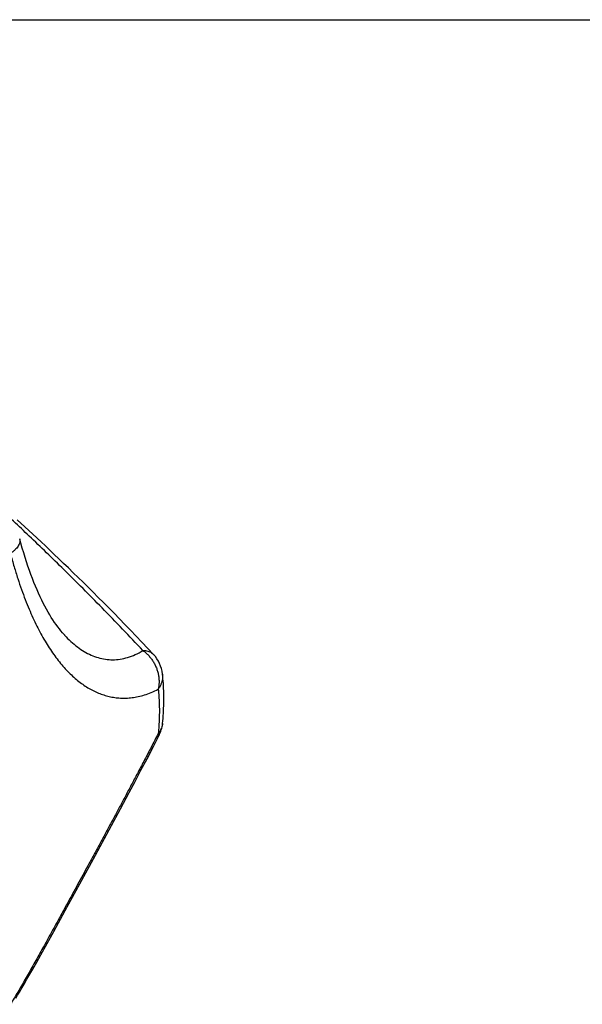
# Model space of a CAD drawing. Header units: millimetres. Extents: x 740 to 1921, y 166 to 1526.
# Tile 12 of 31: x 1509 to 1542, y 329 to 387. Entities that reach past the tile are written whole.
import ezdxf

# ---------------------------------------------------------------- set-up
doc = ezdxf.new("R2010")
doc.units = ezdxf.units.MM
doc.header["$LTSCALE"] = 30.734
doc.layers.get('0').update_dxf_attribs({"linetype": 'CONTINUOUS'})

msp = doc.modelspace()

# ---------------------------------------------------------------- linework, layer by layer
at = {"color": 7, "linetype": 'CONTINUOUS'}
for p, q in [((1456.472, 387.329), (1906.509, 387.329)), ((1509.649, 357.477), (1509.207, 357.886)), ((1510.114, 357.044), (1509.649, 357.477)), ((1517.203, 344.501), (1517.548, 345.168)), ((1516.845, 343.814), (1517.203, 344.501)), ((1516.49, 343.139), (1516.845, 343.814)), ((1516.14, 342.474), (1516.49, 343.139)), ((1515.793, 341.822), (1516.14, 342.474)), ((1515.281, 340.863), (1515.793, 341.822)), ((1514.616, 339.625), (1515.281, 340.863)), ((1513.814, 338.141), (1514.616, 339.625)), ((1512.897, 336.454), (1513.814, 338.141)), ((1512.034, 334.876), (1512.897, 336.454)), ((1511.357, 333.645), (1512.034, 334.876)), ((1510.969, 332.945), (1511.357, 333.645)), ((1510.595, 332.275), (1510.969, 332.945)), ((1510.353, 331.845), (1510.595, 332.275)), ((1510.117, 331.429), (1510.353, 331.845))]:
    msp.add_line(p, q, dxfattribs=at)
for points in [[(1511.983, 351.101), (1511.964, 351.122), (1511.87, 351.228), (1511.776, 351.34), (1511.682, 351.458), (1511.588, 351.581), (1511.493, 351.71), (1511.399, 351.846), (1511.304, 351.987), (1511.21, 352.135), (1511.115, 352.29), (1511.02, 352.45), (1510.926, 352.618), (1510.832, 352.792), (1510.738, 352.972), (1510.645, 353.159), (1510.552, 353.353), (1510.46, 353.554), (1510.368, 353.761), (1510.278, 353.975), (1510.187, 354.196), (1510.098, 354.425), (1510.01, 354.66), (1509.922, 354.902), (1509.835, 355.151), (1509.75, 355.408), (1509.665, 355.671), (1509.582, 355.943), (1509.5, 356.221), (1509.419, 356.507), (1509.347, 356.772)], [(1517.23, 349.957), (1516.895, 350.314), (1516.549, 350.679), (1516.209, 351.035), (1515.875, 351.383), (1515.546, 351.723), (1515.223, 352.055), (1514.904, 352.381), (1514.59, 352.699), (1514.28, 353.011), (1513.975, 353.317), (1513.673, 353.617), (1513.375, 353.913), (1513.08, 354.203), (1512.789, 354.489), (1512.5, 354.77), (1512.216, 355.046), (1511.935, 355.317), (1511.658, 355.583), (1511.386, 355.843), (1511.12, 356.096), (1510.859, 356.343), (1510.604, 356.584), (1510.114, 357.044)], [(1509.115, 329.726), (1509.217, 329.891), (1509.327, 330.073), (1509.437, 330.257), (1509.548, 330.445), (1509.66, 330.636), (1509.773, 330.829), (1509.887, 331.026), (1510.117, 331.429)]]:
    msp.add_lwpolyline(points, dxfattribs=at)
for centre, start, end in [((1515.77, 348.59), 6.12736, 43.11929), ((1515.77, 346.084), 332.73824, 354.41714)]:
    msp.add_arc(centre, 2, start, end, dxfattribs=at)
at = {"color": 9, "linetype": 'CONTINUOUS'}
for points, knots in [([(1516.602, 350.185), (1515.811, 351.032), (1514.274, 352.637), (1512.036, 354.878), (1509.984, 356.862), (1508.2, 358.537), (1507.095, 359.554), (1506.61, 359.995)], [0, 0, 0, 0, 0.248287, 0.475867, 0.678341, 0.859634, 1, 1, 1, 1]), ([(1509.347, 356.772), (1509.348, 356.767), (1509.357, 356.729), (1509.364, 356.655), (1509.35, 356.549), (1509.312, 356.439), (1509.251, 356.329), (1509.168, 356.217), (1509.064, 356.107), (1508.941, 355.998), (1508.85, 355.93), (1508.801, 355.896)], [0, 0, 0, 0, 0.014556, 0.106356, 0.202881, 0.307445, 0.422348, 0.548883, 0.687522, 0.838107, 1, 1, 1, 1]), ([(1508.801, 355.896), (1508.87, 355.638), (1509.009, 355.144), (1509.227, 354.437), (1509.446, 353.79), (1509.668, 353.192), (1509.892, 352.637), (1510.119, 352.119), (1510.352, 351.633), (1510.59, 351.176), (1510.834, 350.746), (1511.086, 350.34), (1511.345, 349.959), (1511.611, 349.601), (1511.886, 349.268), (1512.168, 348.96), (1512.457, 348.678), (1512.752, 348.423), (1513.053, 348.196), (1513.358, 347.996), (1513.667, 347.824), (1513.98, 347.68), (1514.297, 347.564), (1514.618, 347.476), (1514.945, 347.415), (1515.278, 347.383), (1515.618, 347.38), (1515.969, 347.408), (1516.332, 347.471), (1516.71, 347.571), (1517.106, 347.716), (1517.37, 347.84), (1517.506, 347.911)], [0, 0, 0, 0, 0.058728, 0.112557, 0.162324, 0.208733, 0.252346, 0.293622, 0.332918, 0.370534, 0.406687, 0.441557, 0.475251, 0.507859, 0.539416, 0.569944, 0.599458, 0.627968, 0.655508, 0.68214, 0.707951, 0.733079, 0.757679, 0.781955, 0.806128, 0.830462, 0.855244, 0.880816, 0.907565, 0.935953, 0.96654, 1, 1, 1, 1]), ([(1511.983, 351.101), (1511.984, 351.099), (1512.106, 350.966), (1512.352, 350.719), (1512.74, 350.393), (1513.138, 350.124), (1513.547, 349.912), (1513.965, 349.758), (1514.391, 349.665), (1514.826, 349.635), (1515.268, 349.669), (1515.715, 349.77), (1516.166, 349.94), (1516.457, 350.096), (1516.602, 350.185)], [0, 0, 0, 0, 0.001159, 0.104723, 0.202359, 0.294905, 0.383333, 0.468774, 0.552523, 0.636035, 0.720888, 0.808734, 0.901231, 1, 1, 1, 1]), ([(1516.602, 350.185), (1516.651, 350.186), (1516.746, 350.182), (1516.882, 350.159), (1517.006, 350.117), (1517.117, 350.058), (1517.188, 350), (1517.223, 349.965), (1517.23, 349.957)], [0, 0, 0, 0, 0.21312, 0.413086, 0.601727, 0.781755, 0.95669, 1, 1, 1, 1]), ([(1516.602, 350.185), (1516.66, 350.144), (1516.773, 350.056), (1516.929, 349.906), (1517.071, 349.741), (1517.198, 349.562), (1517.307, 349.371), (1517.398, 349.171), (1517.469, 348.964), (1517.52, 348.752), (1517.549, 348.539), (1517.557, 348.325), (1517.544, 348.115), (1517.521, 347.978), (1517.506, 347.911)], [0, 0, 0, 0, 0.082403, 0.165755, 0.249896, 0.33459, 0.419543, 0.504455, 0.589075, 0.673163, 0.756485, 0.838834, 0.920043, 1, 1, 1, 1]), ([(1517.759, 348.804), (1517.764, 348.758), (1517.769, 348.66), (1517.757, 348.51), (1517.724, 348.354), (1517.671, 348.2), (1517.599, 348.051), (1517.538, 347.957), (1517.506, 347.911)], [0, 0, 0, 0, 0.144315, 0.309289, 0.476429, 0.646772, 0.821119, 1, 1, 1, 1]), ([(1517.506, 347.911), (1517.52, 347.772), (1517.545, 347.491), (1517.567, 347.066), (1517.572, 346.78), (1517.572, 346.636)], [0, 0, 0, 0, 0.328306, 0.661579, 1, 1, 1, 1]), ([(1517.572, 346.636), (1517.572, 346.489), (1517.567, 346.194), (1517.545, 345.749), (1517.52, 345.45), (1517.506, 345.3)], [0, 0, 0, 0, 0.328104, 0.661401, 1, 1, 1, 1]), ([(1517.761, 345.889), (1517.759, 345.87), (1517.751, 345.804), (1517.724, 345.69), (1517.671, 345.553), (1517.599, 345.421), (1517.538, 345.339), (1517.506, 345.3)], [0, 0, 0, 0, 0.087576, 0.309096, 0.53376, 0.763541, 1, 1, 1, 1]), ([(1517.506, 345.3), (1517.368, 345.033), (1517.1, 344.515), (1516.705, 343.759), (1516.329, 343.043), (1515.967, 342.36), (1515.618, 341.703), (1515.279, 341.067), (1514.947, 340.448), (1514.622, 339.843), (1514.301, 339.249), (1513.985, 338.664), (1513.673, 338.087), (1513.365, 337.519), (1513.06, 336.958), (1512.76, 336.407), (1512.465, 335.867), (1512.176, 335.339), (1511.895, 334.824), (1511.62, 334.323), (1511.353, 333.838), (1511.094, 333.368), (1510.843, 332.914), (1510.598, 332.474), (1510.361, 332.047), (1510.128, 331.633), (1509.901, 331.23), (1509.677, 330.838), (1509.456, 330.455), (1509.238, 330.08), (1509.02, 329.714), (1508.874, 329.474), (1508.801, 329.356)], [0, 0, 0, 0, 0.04961, 0.096353, 0.140719, 0.183153, 0.224016, 0.263611, 0.302198, 0.33997, 0.377091, 0.413659, 0.449749, 0.485367, 0.52049, 0.555056, 0.588972, 0.622147, 0.654487, 0.685916, 0.716402, 0.745921, 0.774503, 0.802188, 0.829045, 0.855149, 0.880584, 0.905428, 0.929753, 0.953612, 0.977036, 1, 1, 1, 1]), ([(1517.548, 345.168), (1517.553, 345.177), (1517.557, 345.205), (1517.539, 345.251), (1517.519, 345.282), (1517.506, 345.3)], [0, 0, 0, 0, 0.215258, 0.544537, 1, 1, 1, 1])]:
    msp.add_open_spline(points, degree=3, knots=knots, dxfattribs=at)
at = {"color": 7, "linetype": 'CONTINUOUS'}
msp.add_open_spline([(1517.761, 345.889), (1517.78, 346.09), (1517.812, 346.489), (1517.836, 347.083), (1517.835, 347.667), (1517.811, 348.24), (1517.779, 348.617), (1517.759, 348.804)], degree=3, knots=[0, 0, 0, 0, 0.20743, 0.411112, 0.611077, 0.807354, 1, 1, 1, 1], dxfattribs=at)

doc.saveas('drawing.dxf')
